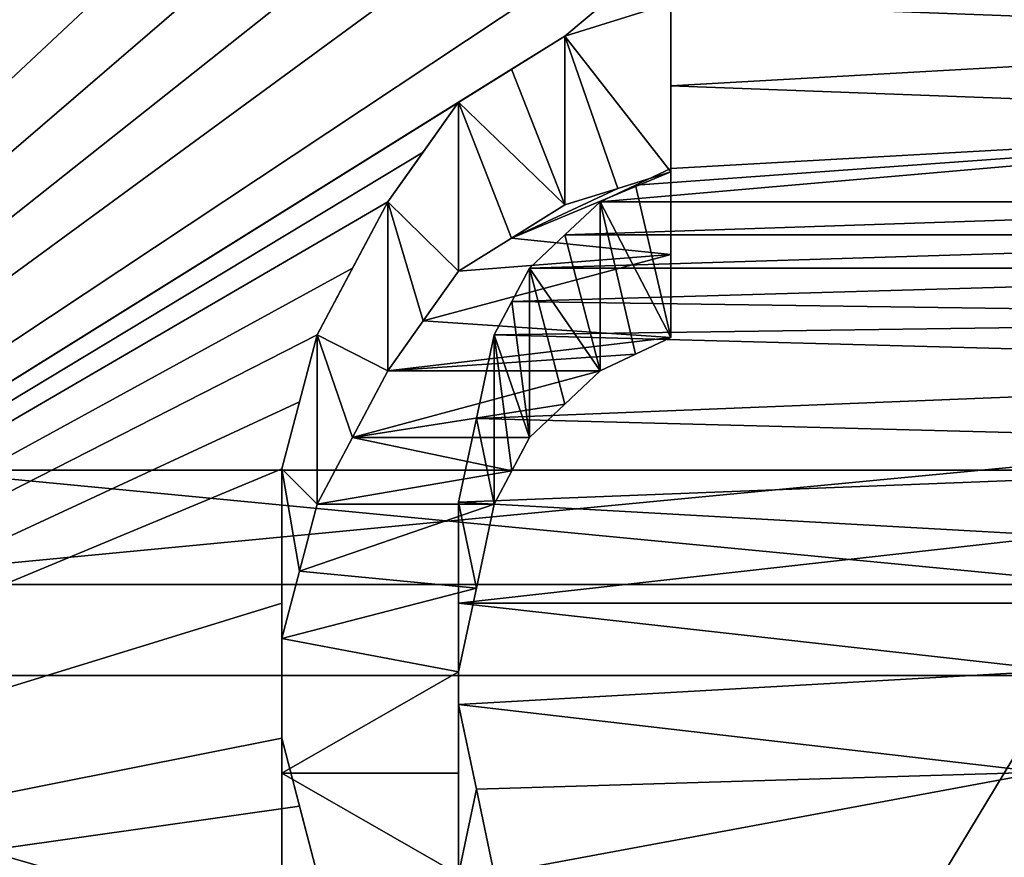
# Model space of a CAD drawing. Header units: millimetres. Extents: x -122 to 122, y -98 to 94.
# Tile 195 of 256: x -73.29 to -70.33, y 14.05 to 16.58. Entities that reach past the tile are written whole.
import ezdxf

# ---------------------------------------------------------------- set-up
doc = ezdxf.new("R2010")
doc.units = ezdxf.units.MM
doc.header["$LTSCALE"] = 26.699852
for name, color, linetype in [('1057', 7, 'CONTINUOUS'), ('1059', 7, 'CONTINUOUS'), ('2351', 7, 'CONTINUOUS'), ('2368', 7, 'CONTINUOUS'), ('2676', 7, 'CONTINUOUS'), ('2790', 7, 'CONTINUOUS'), ('2791', 7, 'CONTINUOUS'), ('2792', 7, 'CONTINUOUS'), ('2793', 7, 'CONTINUOUS'), ('2794', 7, 'CONTINUOUS'), ('2795', 7, 'CONTINUOUS'), ('2796', 7, 'CONTINUOUS'), ('2797', 7, 'CONTINUOUS'), ('2798', 7, 'CONTINUOUS'), ('2799', 7, 'CONTINUOUS'), ('2800', 7, 'CONTINUOUS'), ('2801', 7, 'CONTINUOUS'), ('2802', 7, 'CONTINUOUS'), ('2803', 7, 'CONTINUOUS'), ('2954', 7, 'CONTINUOUS'), ('2955', 7, 'CONTINUOUS'), ('3569', 7, 'CONTINUOUS'), ('3586', 7, 'CONTINUOUS'), ('4172', 7, 'CONTINUOUS'), ('4173', 7, 'CONTINUOUS'), ('4785', 7, 'CONTINUOUS'), ('4786', 7, 'CONTINUOUS'), ('4787', 7, 'CONTINUOUS'), ('4788', 7, 'CONTINUOUS'), ('5674', 7, 'CONTINUOUS'), ('5677', 7, 'CONTINUOUS'), ('955', 7, 'CONTINUOUS'), ('956', 7, 'CONTINUOUS'), ('967', 7, 'CONTINUOUS'), ('969', 7, 'CONTINUOUS')]:
    doc.layers.add(name, color=color, linetype=linetype)

msp = doc.modelspace()

# ---------------------------------------------------------------- linework, layer by layer
at = {"layer": '1057', "color": 250, "linetype": 'Continuous', "true_color": 0x323232}
for points in [[(-68.3207, 17.625, -30.5274), (-68.3207, 0, -35.25), (-78.9793, 17.625, -30.5274), (-68.3207, 17.625, -30.5274)], [(-78.9793, 17.625, -30.5274), (-68.3207, 0, -35.25), (-78.9793, 0, -35.25), (-78.9793, 17.625, -30.5274)]]:
    msp.add_3dface(points, dxfattribs=at)
at = {"layer": '1059', "color": 250, "linetype": 'Continuous', "true_color": 0x323232}
for points in [[(-68.3207, 0, 35.25), (-68.3207, 17.625, 30.5274), (-78.9793, 0, 35.25), (-68.3207, 0, 35.25)], [(-78.9793, 0, 35.25), (-68.3207, 17.625, 30.5274), (-78.9793, 17.625, 30.5274), (-78.9793, 0, 35.25)]]:
    msp.add_3dface(points, dxfattribs=at)
at = {"layer": '2351', "color": 250, "linetype": 'Continuous', "true_color": 0x323232}
for points in [[(-103.1595, 4.0619, 42.0543), (-103.1595, 21.125, 36.5896), (-36.8405, 4.0619, 42.0543), (-103.1595, 4.0619, 42.0543)], [(-36.8405, 4.0619, 42.0543), (-103.1595, 21.125, 36.5896), (-36.8405, 21.125, 36.5896), (-36.8405, 4.0619, 42.0543)]]:
    msp.add_3dface(points, dxfattribs=at)
at = {"layer": '2368', "color": 250, "linetype": 'Continuous', "true_color": 0x323232}
for points in [[(-76.2299, 24.125, 41.7857), (-76.2299, 13.6709, 46.2728), (-72.3936, 24.0167, 41.8481), (-76.2299, 24.125, 41.7857)], [(-72.3936, 24.0167, 41.8481), (-76.2299, 13.6709, 46.2728), (-72.4468, 23.8357, 41.9514), (-72.3936, 24.0167, 41.8481)], [(-72.4468, 23.8357, 41.9514), (-76.2299, 13.6709, 46.2728), (-72.5, 23.6544, 42.0539), (-72.4468, 23.8357, 41.9514)], [(-72.5, 23.6544, 42.0539), (-76.2299, 13.6709, 46.2728), (-72.5, 23.2903, 42.2567), (-72.5, 23.6544, 42.0539)], [(-72.5, 23.2903, 42.2567), (-76.2299, 13.6709, 46.2728), (-72.5, 22.9244, 42.4563), (-72.5, 23.2903, 42.2567)], [(-72.5, 22.9244, 42.4563), (-76.2299, 13.6709, 46.2728), (-72.4468, 22.7408, 42.5549), (-72.5, 22.9244, 42.4563)], [(-72.4468, 22.7408, 42.5549), (-76.2299, 13.6709, 46.2728), (-72.3936, 22.5567, 42.6527), (-72.4468, 22.7408, 42.5549)], [(-72.3936, 22.5567, 42.6527), (-76.2299, 13.6709, 46.2728), (-72.2872, 22.3722, 42.7498), (-72.3936, 22.5567, 42.6527)], [(-72.2872, 22.3722, 42.7498), (-76.2299, 13.6709, 46.2728), (-72.1809, 22.1872, 42.8461), (-72.2872, 22.3722, 42.7498)], [(-72.1809, 22.1872, 42.8461), (-76.2299, 13.6709, 46.2728), (-72.0745, 22.0482, 42.9178), (-72.1809, 22.1872, 42.8461)], [(-72.0745, 22.0482, 42.9178), (-76.2299, 13.6709, 46.2728), (-71.9681, 21.9089, 42.9891), (-72.0745, 22.0482, 42.9178)], [(-71.9681, 21.9089, 42.9891), (-76.2299, 13.6709, 46.2728), (-71.8085, 21.8159, 43.0363), (-71.9681, 21.9089, 42.9891)], [(-71.8085, 21.8159, 43.0363), (-76.2299, 13.6709, 46.2728), (-71.6489, 21.7228, 43.0834), (-71.8085, 21.8159, 43.0363)], [(-71.6489, 21.7228, 43.0834), (-76.2299, 13.6709, 46.2728), (-71.4894, 21.6763, 43.1069), (-71.6489, 21.7228, 43.0834)], [(-71.4894, 21.6763, 43.1069), (-76.2299, 13.6709, 46.2728), (-71.3298, 21.6296, 43.1303), (-71.4894, 21.6763, 43.1069)], [(-71.3298, 21.6296, 43.1303), (-76.2299, 13.6709, 46.2728), (-72.3936, 19.837, 43.9836), (-71.3298, 21.6296, 43.1303)], [(-72.3936, 19.837, 43.9836), (-76.2299, 13.6709, 46.2728), (-72.4468, 19.5979, 44.0906), (-72.3936, 19.837, 43.9836)], [(-72.4468, 19.5979, 44.0906), (-76.2299, 13.6709, 46.2728), (-72.5, 19.3584, 44.1963), (-72.4468, 19.5979, 44.0906)], [(-72.5, 19.3584, 44.1963), (-76.2299, 13.6709, 46.2728), (-72.5, 19.1179, 44.3009), (-72.5, 19.3584, 44.1963)], [(-72.5, 19.1179, 44.3009), (-76.2299, 13.6709, 46.2728), (-72.5, 18.8769, 44.4041), (-72.5, 19.1179, 44.3009)], [(-72.5, 18.8769, 44.4041), (-76.2299, 13.6709, 46.2728), (-72.4468, 18.635, 44.5062), (-72.5, 18.8769, 44.4041)], [(-72.4468, 18.635, 44.5062), (-76.2299, 13.6709, 46.2728), (-72.3936, 18.3926, 44.6069), (-72.4468, 18.635, 44.5062)], [(-72.3936, 18.3926, 44.6069), (-76.2299, 13.6709, 46.2728), (-72.234, 18.1492, 44.7065), (-72.3936, 18.3926, 44.6069)], [(-72.234, 18.1492, 44.7065), (-76.2299, 13.6709, 46.2728), (-72.0745, 17.9054, 44.8047), (-72.234, 18.1492, 44.7065)], [(-72.0745, 17.9054, 44.8047), (-76.2299, 13.6709, 46.2728), (-71.8616, 17.7586, 44.8631), (-72.0745, 17.9054, 44.8047)], [(-71.8616, 17.7586, 44.8631), (-76.2299, 13.6709, 46.2728), (-71.6489, 17.6117, 44.921), (-71.8616, 17.7586, 44.8631)], [(-68.6702, 16.5257, 45.3317), (-68.3511, 17.7097, 44.8824), (-71.3298, 16.625, 45.2954), (-68.6702, 16.5257, 45.3317)], [(-71.6489, 17.6117, 44.921), (-76.2299, 13.6709, 46.2728), (-71.3829, 17.5135, 44.9593), (-71.6489, 17.6117, 44.921)], [(-71.3829, 17.5135, 44.9593), (-76.2299, 13.6709, 46.2728), (-71.117, 17.4153, 44.9975), (-71.3829, 17.5135, 44.9593)], [(-71.117, 17.4153, 44.9975), (-76.2299, 13.6709, 46.2728), (-70.5851, 17.4153, 44.9975), (-71.117, 17.4153, 44.9975)], [(-70.5851, 17.4153, 44.9975), (-76.2299, 13.6709, 46.2728), (-71.6489, 16.5257, 45.3317), (-70.5851, 17.4153, 44.9975)], [(-71.3298, 16.625, 45.2954), (-70.5851, 17.4153, 44.9975), (-71.6489, 16.5257, 45.3317), (-71.3298, 16.625, 45.2954)], [(-71.3298, 16.3764, 45.3859), (-68.6702, 16.5257, 45.3317), (-71.3298, 16.625, 45.2954), (-71.3298, 16.3764, 45.3859)], [(-71.6489, 16.5257, 45.3317), (-76.2299, 13.6709, 46.2728), (-71.8086, 16.4263, 45.3678), (-71.6489, 16.5257, 45.3317)], [(-68.6702, 16.2768, 45.4217), (-68.6702, 16.5257, 45.3317), (-71.3298, 16.3764, 45.3859), (-68.6702, 16.2768, 45.4217)], [(-71.8086, 16.4263, 45.3678), (-76.2299, 13.6709, 46.2728), (-71.9681, 16.3267, 45.4037), (-71.8086, 16.4263, 45.3678)], [(-71.3298, 16.1273, 45.475), (-68.6702, 16.2768, 45.4217), (-71.3298, 16.3764, 45.3859), (-71.3298, 16.1273, 45.475)], [(-71.9681, 16.3267, 45.4037), (-76.2299, 13.6709, 46.2728), (-72.0745, 16.1771, 45.4573), (-71.9681, 16.3267, 45.4037)], [(-68.6702, 16.0274, 45.5103), (-68.6702, 16.2768, 45.4217), (-71.5426, 16.0274, 45.5103), (-68.6702, 16.0274, 45.5103)], [(-71.5426, 16.0274, 45.5103), (-68.6702, 16.2768, 45.4217), (-71.4362, 16.0774, 45.4926), (-71.5426, 16.0274, 45.5103)], [(-71.4362, 16.0774, 45.4926), (-68.6702, 16.2768, 45.4217), (-71.3298, 16.1273, 45.475), (-71.4362, 16.0774, 45.4926)], [(-72.0745, 16.1771, 45.4573), (-76.2299, 13.6709, 46.2728), (-72.1809, 16.0274, 45.5103), (-72.0745, 16.1771, 45.4573)], [(-72.1809, 16.0274, 45.5103), (-76.2299, 13.6709, 46.2728), (-72.2873, 15.8271, 45.5803), (-72.1809, 16.0274, 45.5103)], [(-68.5106, 15.9274, 45.5454), (-68.6702, 16.0274, 45.5103), (-71.649, 15.9274, 45.5454), (-68.5106, 15.9274, 45.5454)], [(-71.649, 15.9274, 45.5454), (-68.6702, 16.0274, 45.5103), (-71.5426, 16.0274, 45.5103), (-71.649, 15.9274, 45.5454)], [(-68.3511, 15.8272, 45.5803), (-68.5106, 15.9274, 45.5454), (-71.7553, 15.8272, 45.5803), (-68.3511, 15.8272, 45.5803)], [(-71.7553, 15.8272, 45.5803), (-68.5106, 15.9274, 45.5454), (-71.649, 15.9274, 45.5454), (-71.7553, 15.8272, 45.5803)], [(-72.2873, 15.8271, 45.5803), (-76.2299, 13.6709, 46.2728), (-72.3936, 15.6266, 45.6494), (-72.2873, 15.8271, 45.5803)], [(-68.2446, 15.6768, 45.6322), (-68.3511, 15.8272, 45.5803), (-71.8085, 15.727, 45.615), (-68.2446, 15.6768, 45.6322)], [(-71.8085, 15.727, 45.615), (-68.3511, 15.8272, 45.5803), (-71.7553, 15.8272, 45.5803), (-71.8085, 15.727, 45.615)], [(-71.8617, 15.6266, 45.6494), (-68.2446, 15.6768, 45.6322), (-71.8085, 15.727, 45.615), (-71.8617, 15.6266, 45.6494)], [(-68.1383, 15.5261, 45.6837), (-68.2446, 15.6768, 45.6322), (-71.8617, 15.6266, 45.6494), (-68.1383, 15.5261, 45.6837)], [(-72.3936, 15.6266, 45.6494), (-76.2299, 13.6709, 46.2728), (-72.4468, 15.4254, 45.7178), (-72.3936, 15.6266, 45.6494)], [(-71.9149, 15.375, 45.7348), (-68.1383, 15.5261, 45.6837), (-71.8617, 15.6266, 45.6494), (-71.9149, 15.375, 45.7348)], [(-68.0851, 15.2742, 45.7686), (-68.1383, 15.5261, 45.6837), (-71.9149, 15.375, 45.7348), (-68.0851, 15.2742, 45.7686)], [(-72.4468, 15.4254, 45.7178), (-76.2299, 13.6709, 46.2728), (-72.5, 15.2239, 45.7853), (-72.4468, 15.4254, 45.7178)], [(-71.9681, 15.123, 45.8188), (-68.0851, 15.2742, 45.7686), (-71.9149, 15.375, 45.7348), (-71.9681, 15.123, 45.8188)], [(-70.1596, 15.0219, 45.852), (-68.0851, 15.2742, 45.7686), (-71.9681, 15.123, 45.8188), (-70.1596, 15.0219, 45.852)], [(-72.5, 15.2239, 45.7853), (-76.2299, 13.6709, 46.2728), (-72.5, 14.819, 45.918), (-72.5, 15.2239, 45.7853)], [(-71.9681, 14.8191, 45.9179), (-70.1596, 15.0219, 45.852), (-71.9681, 15.123, 45.8188), (-71.9681, 14.8191, 45.9179)], [(-70.1596, 14.8192, 45.9179), (-70.1596, 15.0219, 45.852), (-71.9681, 14.8191, 45.9179), (-70.1596, 14.8192, 45.9179)], [(-72.5, 14.819, 45.918), (-76.2299, 13.6709, 46.2728), (-72.5, 14.4128, 46.0471), (-72.5, 14.819, 45.918)], [(-70.1596, 14.6163, 45.9829), (-70.1596, 14.8192, 45.9179), (-71.9681, 14.8191, 45.9179), (-70.1596, 14.6163, 45.9829)], [(-71.9681, 14.5146, 46.0151), (-70.1596, 14.6163, 45.9829), (-71.9681, 14.8191, 45.9179), (-71.9681, 14.5146, 46.0151)], [(-70.2128, 14.3107, 46.0789), (-70.1596, 14.6163, 45.9829), (-71.9681, 14.5146, 46.0151), (-70.2128, 14.3107, 46.0789)], [(-71.9149, 14.2597, 46.0947), (-70.2128, 14.3107, 46.0789), (-71.9681, 14.5146, 46.0151), (-71.9149, 14.2597, 46.0947)], [(-72.5, 14.4128, 46.0471), (-76.2299, 13.6709, 46.2728), (-72.4468, 14.2087, 46.1105), (-72.5, 14.4128, 46.0471)], [(-71.8617, 14.0044, 46.1729), (-70.2128, 14.3107, 46.0789), (-71.9149, 14.2597, 46.0947), (-71.8617, 14.0044, 46.1729)], [(-70.266, 14.0044, 46.1729), (-70.2128, 14.3107, 46.0789), (-71.8617, 14.0044, 46.1729), (-70.266, 14.0044, 46.1729)], [(-72.4468, 14.2087, 46.1105), (-76.2299, 13.6709, 46.2728), (-72.3936, 14.0044, 46.1729), (-72.4468, 14.2087, 46.1105)]]:
    msp.add_3dface(points, dxfattribs=at)
at = {"layer": '2676', "color": 250, "linetype": 'Continuous', "true_color": 0x323232}
for points in [[(-71.3298, 15.8683, 44.5057), (-71.3298, 16.1174, 44.4161), (-71.8086, 15.9182, 44.4879), (-71.3298, 15.8683, 44.5057)], [(-71.3298, 16.1174, 44.4161), (-71.4894, 16.0676, 44.4341), (-71.8086, 15.9182, 44.4879), (-71.3298, 16.1174, 44.4161)], [(-71.6489, 16.0179, 44.4521), (-71.8086, 15.9182, 44.4879), (-71.4894, 16.0676, 44.4341), (-71.6489, 16.0179, 44.4521)], [(-71.3298, 15.8683, 44.5057), (-71.8086, 15.9182, 44.4879), (-71.9681, 15.8185, 44.5234), (-71.3298, 15.8683, 44.5057)], [(-71.3298, 15.6186, 44.594), (-71.3298, 15.8683, 44.5057), (-72.0745, 15.6686, 44.5764), (-71.3298, 15.6186, 44.594)], [(-71.3298, 15.8683, 44.5057), (-71.9681, 15.8185, 44.5234), (-72.0745, 15.6686, 44.5764), (-71.3298, 15.8683, 44.5057)], [(-71.3298, 15.6186, 44.594), (-72.0745, 15.6686, 44.5764), (-72.1809, 15.5185, 44.6289), (-71.3298, 15.6186, 44.594)], [(-71.4362, 15.5686, 44.6114), (-71.3298, 15.6186, 44.594), (-72.1809, 15.5185, 44.6289), (-71.4362, 15.5686, 44.6114)], [(-71.5426, 15.5185, 44.6289), (-71.4362, 15.5686, 44.6114), (-72.1809, 15.5185, 44.6289), (-71.5426, 15.5185, 44.6289)], [(-71.649, 15.4183, 44.6636), (-71.5426, 15.5185, 44.6289), (-72.2873, 15.3178, 44.6982), (-71.649, 15.4183, 44.6636)], [(-71.5426, 15.5185, 44.6289), (-72.1809, 15.5185, 44.6289), (-72.2873, 15.3178, 44.6982), (-71.5426, 15.5185, 44.6289)], [(-71.7553, 15.3179, 44.6981), (-71.649, 15.4183, 44.6636), (-72.2873, 15.3178, 44.6982), (-71.7553, 15.3179, 44.6981)], [(-71.8085, 15.2174, 44.7324), (-72.2873, 15.3178, 44.6982), (-72.3936, 15.1169, 44.7665), (-71.8085, 15.2174, 44.7324)], [(-71.8085, 15.2174, 44.7324), (-71.7553, 15.3179, 44.6981), (-72.2873, 15.3178, 44.6982), (-71.8085, 15.2174, 44.7324)], [(-71.8617, 15.1169, 44.7665), (-71.8085, 15.2174, 44.7324), (-72.3936, 15.1169, 44.7665), (-71.8617, 15.1169, 44.7665)], [(-71.9149, 14.8647, 44.8509), (-71.8617, 15.1169, 44.7665), (-72.4468, 14.9152, 44.8341), (-71.9149, 14.8647, 44.8509)], [(-71.8617, 15.1169, 44.7665), (-72.3936, 15.1169, 44.7665), (-72.4468, 14.9152, 44.8341), (-71.8617, 15.1169, 44.7665)], [(-71.9149, 14.8647, 44.8509), (-72.4468, 14.9152, 44.8341), (-72.5, 14.7133, 44.9008), (-71.9149, 14.8647, 44.8509)], [(-71.9681, 14.6121, 44.9338), (-71.9149, 14.8647, 44.8509), (-72.5, 14.7133, 44.9008), (-71.9681, 14.6121, 44.9338)], [(-71.9681, 14.6121, 44.9338), (-72.5, 14.7133, 44.9008), (-72.5, 14.3073, 45.0318), (-71.9681, 14.6121, 44.9338)], [(-71.9681, 14.3075, 45.0317), (-71.9681, 14.6121, 44.9338), (-72.5, 14.3073, 45.0318), (-71.9681, 14.3075, 45.0317)], [(-71.9681, 14.0022, 45.1276), (-71.9681, 14.3075, 45.0317), (-72.5, 14.3073, 45.0318), (-71.9681, 14.0022, 45.1276)], [(-71.9681, 14.0022, 45.1276), (-72.5, 14.3073, 45.0318), (-72.5, 13.9002, 45.1591), (-71.9681, 14.0022, 45.1276)]]:
    msp.add_3dface(points, dxfattribs=at)
at = {"layer": '2790', "color": 250, "linetype": 'Continuous', "true_color": 0x323232}
for points in [[(-71.9149, 14.2597, 46.0947), (-71.9681, 14.5146, 46.0151), (-71.9681, 14.0022, 45.1276), (-71.9149, 14.2597, 46.0947)], [(-71.8617, 14.0044, 46.1729), (-71.9149, 14.2597, 46.0947), (-71.9681, 14.0022, 45.1276), (-71.8617, 14.0044, 46.1729)]]:
    msp.add_3dface(points, dxfattribs=at)
at = {"layer": '2791', "color": 250, "linetype": 'Continuous', "true_color": 0x323232}
for points in [[(-71.9681, 14.8191, 45.9179), (-71.9681, 15.123, 45.8188), (-71.9681, 14.6121, 44.9338), (-71.9681, 14.8191, 45.9179)], [(-71.9681, 14.5146, 46.0151), (-71.9681, 14.8191, 45.9179), (-71.9681, 14.6121, 44.9338), (-71.9681, 14.5146, 46.0151)], [(-71.9681, 14.3075, 45.0317), (-71.9681, 14.5146, 46.0151), (-71.9681, 14.6121, 44.9338), (-71.9681, 14.3075, 45.0317)], [(-71.9681, 14.0022, 45.1276), (-71.9681, 14.5146, 46.0151), (-71.9681, 14.3075, 45.0317), (-71.9681, 14.0022, 45.1276)]]:
    msp.add_3dface(points, dxfattribs=at)
at = {"layer": '2792', "color": 250, "linetype": 'Continuous', "true_color": 0x323232}
for points in [[(-71.9149, 15.375, 45.7348), (-71.8617, 15.6266, 45.6494), (-71.8617, 15.1169, 44.7665), (-71.9149, 15.375, 45.7348)], [(-71.9681, 15.123, 45.8188), (-71.9149, 15.375, 45.7348), (-71.8617, 15.1169, 44.7665), (-71.9681, 15.123, 45.8188)], [(-71.9681, 14.6121, 44.9338), (-71.9681, 15.123, 45.8188), (-71.9149, 14.8647, 44.8509), (-71.9681, 14.6121, 44.9338)], [(-71.9149, 14.8647, 44.8509), (-71.9681, 15.123, 45.8188), (-71.8617, 15.1169, 44.7665), (-71.9149, 14.8647, 44.8509)]]:
    msp.add_3dface(points, dxfattribs=at)
at = {"layer": '2793', "color": 250, "linetype": 'Continuous', "true_color": 0x323232}
for points in [[(-71.8085, 15.727, 45.615), (-71.7553, 15.8272, 45.5803), (-71.7553, 15.3179, 44.6981), (-71.8085, 15.727, 45.615)], [(-71.8617, 15.6266, 45.6494), (-71.8085, 15.727, 45.615), (-71.7553, 15.3179, 44.6981), (-71.8617, 15.6266, 45.6494)], [(-71.8617, 15.1169, 44.7665), (-71.8617, 15.6266, 45.6494), (-71.8085, 15.2174, 44.7324), (-71.8617, 15.1169, 44.7665)], [(-71.8085, 15.2174, 44.7324), (-71.8617, 15.6266, 45.6494), (-71.7553, 15.3179, 44.6981), (-71.8085, 15.2174, 44.7324)]]:
    msp.add_3dface(points, dxfattribs=at)
at = {"layer": '2794', "color": 250, "linetype": 'Continuous', "true_color": 0x323232}
for points in [[(-71.649, 15.9274, 45.5454), (-71.5426, 16.0274, 45.5103), (-71.5426, 15.5185, 44.6289), (-71.649, 15.9274, 45.5454)], [(-71.7553, 15.8272, 45.5803), (-71.649, 15.9274, 45.5454), (-71.5426, 15.5185, 44.6289), (-71.7553, 15.8272, 45.5803)], [(-71.7553, 15.3179, 44.6981), (-71.7553, 15.8272, 45.5803), (-71.649, 15.4183, 44.6636), (-71.7553, 15.3179, 44.6981)], [(-71.649, 15.4183, 44.6636), (-71.7553, 15.8272, 45.5803), (-71.5426, 15.5185, 44.6289), (-71.649, 15.4183, 44.6636)]]:
    msp.add_3dface(points, dxfattribs=at)
at = {"layer": '2795', "color": 250, "linetype": 'Continuous', "true_color": 0x323232}
for points in [[(-71.4362, 16.0774, 45.4926), (-71.3298, 16.1273, 45.475), (-71.3298, 15.6186, 44.594), (-71.4362, 16.0774, 45.4926)], [(-71.5426, 16.0274, 45.5103), (-71.4362, 16.0774, 45.4926), (-71.3298, 15.6186, 44.594), (-71.5426, 16.0274, 45.5103)], [(-71.5426, 15.5185, 44.6289), (-71.5426, 16.0274, 45.5103), (-71.4362, 15.5686, 44.6114), (-71.5426, 15.5185, 44.6289)], [(-71.4362, 15.5686, 44.6114), (-71.5426, 16.0274, 45.5103), (-71.3298, 15.6186, 44.594), (-71.4362, 15.5686, 44.6114)]]:
    msp.add_3dface(points, dxfattribs=at)
at = {"layer": '2796', "color": 250, "linetype": 'Continuous', "true_color": 0x323232}
for points in [[(-71.3298, 16.3764, 45.3859), (-71.3298, 16.625, 45.2954), (-71.3298, 16.1174, 44.4161), (-71.3298, 16.3764, 45.3859)], [(-71.3298, 16.1273, 45.475), (-71.3298, 16.3764, 45.3859), (-71.3298, 16.1174, 44.4161), (-71.3298, 16.1273, 45.475)], [(-71.3298, 15.6186, 44.594), (-71.3298, 16.1273, 45.475), (-71.3298, 15.8683, 44.5057), (-71.3298, 15.6186, 44.594)], [(-71.3298, 15.8683, 44.5057), (-71.3298, 16.1273, 45.475), (-71.3298, 16.1174, 44.4161), (-71.3298, 15.8683, 44.5057)]]:
    msp.add_3dface(points, dxfattribs=at)
at = {"layer": '2797', "color": 250, "linetype": 'Continuous', "true_color": 0x323232}
for points in [[(-71.3298, 16.625, 45.2954), (-71.6489, 16.5257, 45.3317), (-71.3298, 16.1174, 44.4161), (-71.3298, 16.625, 45.2954)], [(-71.3298, 16.1174, 44.4161), (-71.6489, 16.5257, 45.3317), (-71.4894, 16.0676, 44.4341), (-71.3298, 16.1174, 44.4161)], [(-71.4894, 16.0676, 44.4341), (-71.6489, 16.5257, 45.3317), (-71.6489, 16.0179, 44.4521), (-71.4894, 16.0676, 44.4341)]]:
    msp.add_3dface(points, dxfattribs=at)
at = {"layer": '2798', "color": 250, "linetype": 'Continuous', "true_color": 0x323232}
for points in [[(-71.6489, 16.5257, 45.3317), (-71.8086, 16.4263, 45.3678), (-71.6489, 16.0179, 44.4521), (-71.6489, 16.5257, 45.3317)], [(-71.9681, 16.3267, 45.4037), (-71.6489, 16.0179, 44.4521), (-71.8086, 16.4263, 45.3678), (-71.9681, 16.3267, 45.4037)], [(-71.6489, 16.0179, 44.4521), (-71.9681, 16.3267, 45.4037), (-71.8086, 15.9182, 44.4879), (-71.6489, 16.0179, 44.4521)], [(-71.8086, 15.9182, 44.4879), (-71.9681, 16.3267, 45.4037), (-71.9681, 15.8185, 44.5234), (-71.8086, 15.9182, 44.4879)]]:
    msp.add_3dface(points, dxfattribs=at)
at = {"layer": '2799', "color": 250, "linetype": 'Continuous', "true_color": 0x323232}
for points in [[(-71.9681, 16.3267, 45.4037), (-72.0745, 16.1771, 45.4573), (-72.1809, 16.0274, 45.5103), (-71.9681, 16.3267, 45.4037)], [(-71.9681, 16.3267, 45.4037), (-72.1809, 16.0274, 45.5103), (-71.9681, 15.8185, 44.5234), (-71.9681, 16.3267, 45.4037)], [(-71.9681, 15.8185, 44.5234), (-72.1809, 16.0274, 45.5103), (-72.0745, 15.6686, 44.5764), (-71.9681, 15.8185, 44.5234)], [(-72.0745, 15.6686, 44.5764), (-72.1809, 16.0274, 45.5103), (-72.1809, 15.5185, 44.6289), (-72.0745, 15.6686, 44.5764)]]:
    msp.add_3dface(points, dxfattribs=at)
at = {"layer": '2800', "color": 250, "linetype": 'Continuous', "true_color": 0x323232}
for points in [[(-72.1809, 16.0274, 45.5103), (-72.2873, 15.8271, 45.5803), (-72.3936, 15.6266, 45.6494), (-72.1809, 16.0274, 45.5103)], [(-72.1809, 16.0274, 45.5103), (-72.3936, 15.6266, 45.6494), (-72.1809, 15.5185, 44.6289), (-72.1809, 16.0274, 45.5103)], [(-72.1809, 15.5185, 44.6289), (-72.3936, 15.6266, 45.6494), (-72.2873, 15.3178, 44.6982), (-72.1809, 15.5185, 44.6289)], [(-72.2873, 15.3178, 44.6982), (-72.3936, 15.6266, 45.6494), (-72.3936, 15.1169, 44.7665), (-72.2873, 15.3178, 44.6982)]]:
    msp.add_3dface(points, dxfattribs=at)
at = {"layer": '2801', "color": 250, "linetype": 'Continuous', "true_color": 0x323232}
for points in [[(-72.3936, 15.6266, 45.6494), (-72.4468, 15.4254, 45.7178), (-72.5, 15.2239, 45.7853), (-72.3936, 15.6266, 45.6494)], [(-72.3936, 15.6266, 45.6494), (-72.5, 15.2239, 45.7853), (-72.3936, 15.1169, 44.7665), (-72.3936, 15.6266, 45.6494)], [(-72.3936, 15.1169, 44.7665), (-72.5, 15.2239, 45.7853), (-72.4468, 14.9152, 44.8341), (-72.3936, 15.1169, 44.7665)], [(-72.4468, 14.9152, 44.8341), (-72.5, 15.2239, 45.7853), (-72.5, 14.7133, 44.9008), (-72.4468, 14.9152, 44.8341)]]:
    msp.add_3dface(points, dxfattribs=at)
at = {"layer": '2802', "color": 250, "linetype": 'Continuous', "true_color": 0x323232}
for points in [[(-72.5, 15.2239, 45.7853), (-72.5, 14.819, 45.918), (-72.5, 14.4128, 46.0471), (-72.5, 15.2239, 45.7853)], [(-72.5, 15.2239, 45.7853), (-72.5, 14.4128, 46.0471), (-72.5, 14.7133, 44.9008), (-72.5, 15.2239, 45.7853)], [(-72.5, 14.7133, 44.9008), (-72.5, 14.4128, 46.0471), (-72.5, 14.3073, 45.0318), (-72.5, 14.7133, 44.9008)], [(-72.5, 14.3073, 45.0318), (-72.5, 14.4128, 46.0471), (-72.5, 13.9002, 45.1591), (-72.5, 14.3073, 45.0318)]]:
    msp.add_3dface(points, dxfattribs=at)
at = {"layer": '2803', "color": 250, "linetype": 'Continuous', "true_color": 0x323232}
for points in [[(-72.5, 14.4128, 46.0471), (-72.4468, 14.2087, 46.1105), (-72.3936, 14.0044, 46.1729), (-72.5, 14.4128, 46.0471)], [(-72.5, 14.4128, 46.0471), (-72.3936, 14.0044, 46.1729), (-72.5, 13.9002, 45.1591), (-72.5, 14.4128, 46.0471)]]:
    msp.add_3dface(points, dxfattribs=at)
at = {"layer": '2954', "color": 250, "linetype": 'Continuous', "true_color": 0x323232}
for points in [[(-31.5, 31.6164, 35.1136), (-108.5, 14.6011, 44.9374), (-31.5, 14.6011, 44.9374), (-31.5, 31.6164, 35.1136)], [(-108.5, 31.6164, 35.1136), (-108.5, 14.6011, 44.9374), (-31.5, 31.6164, 35.1136), (-108.5, 31.6164, 35.1136)], [(-31.5, 14.6011, 44.9374), (-108.5, -4.939, 46.9912), (-31.5, -4.939, 46.9912), (-31.5, 14.6011, 44.9374)], [(-108.5, 14.6011, 44.9374), (-108.5, -4.939, 46.9912), (-31.5, 14.6011, 44.9374), (-108.5, 14.6011, 44.9374)]]:
    msp.add_3dface(points, dxfattribs=at)
at = {"layer": '2955', "color": 250, "linetype": 'Continuous', "true_color": 0x323232}
for points in [[(-108.5, 32.9547, 36.5999), (-108.5, 15.2191, 46.8395), (-31.5, 32.9547, 36.5999), (-108.5, 32.9547, 36.5999)], [(-31.5, 32.9547, 36.5999), (-108.5, 15.2191, 46.8395), (-31.5, 15.2191, 46.8395), (-31.5, 32.9547, 36.5999)], [(-108.5, 15.2191, 46.8395), (-108.5, -5.148, 48.9802), (-31.5, 15.2191, 46.8395), (-108.5, 15.2191, 46.8395)], [(-31.5, 15.2191, 46.8395), (-108.5, -5.148, 48.9802), (-31.5, -5.148, 48.9802), (-31.5, 15.2191, 46.8395)]]:
    msp.add_3dface(points, dxfattribs=at)
at = {"layer": '3569', "color": 250, "linetype": 'Continuous', "true_color": 0x323232}
for points in [[(-103.1595, 21.125, -36.5896), (-103.1595, 4.0619, -42.0543), (-36.8405, 21.125, -36.5896), (-103.1595, 21.125, -36.5896)], [(-36.8405, 21.125, -36.5896), (-103.1595, 4.0619, -42.0543), (-36.8405, 4.0619, -42.0543), (-36.8405, 21.125, -36.5896)]]:
    msp.add_3dface(points, dxfattribs=at)
at = {"layer": '3586', "color": 250, "linetype": 'Continuous', "true_color": 0x323232}
for points in [[(-76.2299, 24.125, -41.7857), (-63.7701, 13.6709, -46.2728), (-76.2299, 13.6709, -46.2728), (-76.2299, 24.125, -41.7857)], [(-63.7701, 13.6709, -46.2728), (-76.2299, 24.125, -41.7857), (-72.5, 22.0389, -42.9226), (-63.7701, 13.6709, -46.2728)], [(-69.0957, 21.4802, -43.2049), (-63.7701, 13.6709, -46.2728), (-72.5, 22.0389, -42.9226), (-69.0957, 21.4802, -43.2049)]]:
    msp.add_3dface(points, dxfattribs=at)
at = {"layer": '4172', "color": 250, "linetype": 'Continuous', "true_color": 0x323232}
for points in [[(-31.5, 14.6011, -44.9374), (-108.5, 31.6164, -35.1136), (-31.5, 31.6164, -35.1136), (-31.5, 14.6011, -44.9374)], [(-108.5, 14.6011, -44.9374), (-108.5, 31.6164, -35.1136), (-31.5, 14.6011, -44.9374), (-108.5, 14.6011, -44.9374)], [(-31.5, -4.939, -46.9912), (-108.5, 14.6011, -44.9374), (-31.5, 14.6011, -44.9374), (-31.5, -4.939, -46.9912)], [(-108.5, -4.939, -46.9912), (-108.5, 14.6011, -44.9374), (-31.5, -4.939, -46.9912), (-108.5, -4.939, -46.9912)]]:
    msp.add_3dface(points, dxfattribs=at)
at = {"layer": '4173', "color": 250, "linetype": 'Continuous', "true_color": 0x323232}
for points in [[(-108.5, 15.2191, -46.8395), (-108.5, 32.9547, -36.5999), (-31.5, 15.2191, -46.8395), (-108.5, 15.2191, -46.8395)], [(-31.5, 15.2191, -46.8395), (-108.5, 32.9547, -36.5999), (-31.5, 32.9547, -36.5999), (-31.5, 15.2191, -46.8395)], [(-108.5, -5.148, -48.9802), (-108.5, 15.2191, -46.8395), (-31.5, -5.148, -48.9802), (-108.5, -5.148, -48.9802)], [(-31.5, -5.148, -48.9802), (-108.5, 15.2191, -46.8395), (-31.5, 15.2191, -46.8395), (-31.5, -5.148, -48.9802)]]:
    msp.add_3dface(points, dxfattribs=at)
at = {"layer": '4785', "color": 150, "linetype": 'Continuous', "true_color": 0x378cff}
for points in [[(-22, 28.0584, -35.181), (-22, 10.0141, -43.8712), (-122, 28.0584, -35.181), (-22, 28.0584, -35.181)], [(-22, 10.0141, -43.8712), (-122, 10.0141, -43.8712), (-122, 28.0584, -35.181), (-22, 10.0141, -43.8712)]]:
    msp.add_3dface(points, dxfattribs=at)
at = {"layer": '4786', "color": 150, "linetype": 'Continuous', "true_color": 0x378cff}
for points in [[(-22, 10.0141, 43.8712), (-22, 28.0584, 35.181), (-122, 10.0141, 43.8712), (-22, 10.0141, 43.8712)], [(-22, 28.0584, 35.181), (-122, 28.0584, 35.181), (-122, 10.0141, 43.8712), (-22, 28.0584, 35.181)]]:
    msp.add_3dface(points, dxfattribs=at)
at = {"layer": '4787', "color": 150, "linetype": 'Continuous', "true_color": 0x378cff}
for points in [[(-22, 19.854, 34.3853), (-22, 10.2783, 38.3524), (-122, 19.854, 34.3853), (-22, 19.854, 34.3853)], [(-22, 10.2783, 38.3524), (-122, 10.2783, 38.3524), (-122, 19.854, 34.3853), (-22, 10.2783, 38.3524)]]:
    msp.add_3dface(points, dxfattribs=at)
at = {"layer": '4788', "color": 150, "linetype": 'Continuous', "true_color": 0x378cff}
for points in [[(-22, 10.2783, -38.3524), (-22, 19.854, -34.3853), (-122, 10.2783, -38.3524), (-22, 10.2783, -38.3524)], [(-22, 19.854, -34.3853), (-122, 19.854, -34.3853), (-122, 10.2783, -38.3524), (-22, 19.854, -34.3853)]]:
    msp.add_3dface(points, dxfattribs=at)
at = {"layer": '5674', "color": 7, "linetype": 'Continuous', "true_color": 0xf5f5f5}
for points in [[(-66.0095, -24.6339, 62.6671), (-73.9905, -24.6339, 62.6671), (-66.0095, 24.2139, 90.8694), (-66.0095, -24.6339, 62.6671)], [(-66.0095, 24.2139, 90.8694), (-73.9905, -24.6339, 62.6671), (-73.9905, 24.2139, 90.8694), (-66.0095, 24.2139, 90.8694)]]:
    msp.add_3dface(points, dxfattribs=at)
at = {"layer": '5677', "color": 7, "linetype": 'Continuous', "true_color": 0xf5f5f5}
for points in [[(-73.9905, -31.5456, 74.6386), (-66.0095, -31.5456, 74.6386), (-73.9905, 17.3021, 102.8409), (-73.9905, -31.5456, 74.6386)], [(-73.9905, 17.3021, 102.8409), (-66.0095, -31.5456, 74.6386), (-66.0095, 17.3021, 102.8409), (-73.9905, 17.3021, 102.8409)]]:
    msp.add_3dface(points, dxfattribs=at)
at = {"layer": '955', "color": 7, "linetype": 'Continuous'}
for points in [[(-75.7629, 13.1961, 99.1437), (-70, 12.0025, 101.211), (-76.3653, 14.9329, 97.7355), (-75.7629, 13.1961, 99.1437)], [(-76.3653, 14.9329, 97.7355), (-70, 12.0025, 101.211), (-70, 13.0954, 100.9182), (-76.3653, 14.9329, 97.7355)]]:
    msp.add_3dface(points, dxfattribs=at)
at = {"layer": '956', "color": 7, "linetype": 'Continuous'}
msp.add_3dface([(-76.3653, 14.9329, 97.7355), (-70, 13.0954, 100.9182), (-74.6315, 13.7618, 98.1639), (-76.3653, 14.9329, 97.7355)], dxfattribs=at)
at = {"layer": '967', "color": 250, "linetype": 'Continuous', "true_color": 0x323232}
for points in [[(107.5, 14.875, -25.7643), (107.5, 25.7643, -14.875), (-107.5, 14.875, -25.7643), (107.5, 14.875, -25.7643)], [(-107.5, 14.875, -25.7643), (107.5, 25.7643, -14.875), (-107.5, 25.7643, -14.875), (-107.5, 14.875, -25.7643)], [(107.5, 0, -29.75), (107.5, 14.875, -25.7643), (-107.5, 0, -29.75), (107.5, 0, -29.75)], [(-107.5, 0, -29.75), (107.5, 14.875, -25.7643), (-107.5, 14.875, -25.7643), (-107.5, 0, -29.75)]]:
    msp.add_3dface(points, dxfattribs=at)
at = {"layer": '969', "color": 250, "linetype": 'Continuous', "true_color": 0x323232}
for points in [[(107.5, 25.7643, 14.875), (107.5, 14.875, 25.7643), (-107.5, 25.7643, 14.875), (107.5, 25.7643, 14.875)], [(-107.5, 25.7643, 14.875), (107.5, 14.875, 25.7643), (-107.5, 14.875, 25.7643), (-107.5, 25.7643, 14.875)], [(107.5, 14.875, 25.7643), (107.5, 0, 29.75), (-107.5, 14.875, 25.7643), (107.5, 14.875, 25.7643)], [(-107.5, 14.875, 25.7643), (107.5, 0, 29.75), (-107.5, 0, 29.75), (-107.5, 14.875, 25.7643)]]:
    msp.add_3dface(points, dxfattribs=at)

doc.saveas('drawing.dxf')
